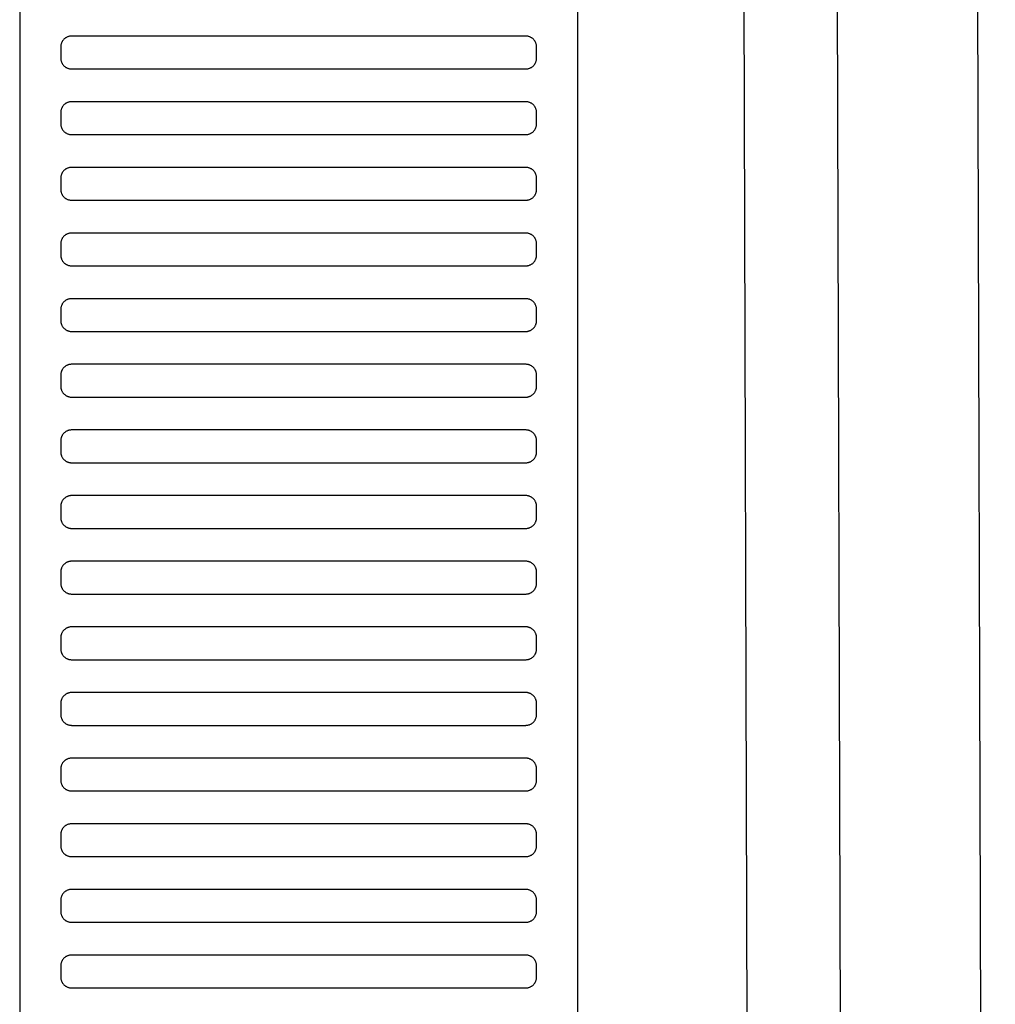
# Model space of a CAD drawing. Header units: millimetres. Extents: x -32221 to 212500, y 31663 to 93766.
# Tile 217 of 256: x 89972 to 90150, y 46374 to 46554. Entities that reach past the tile are written whole.
import ezdxf

# ---------------------------------------------------------------- set-up
doc = ezdxf.new("R2010")
doc.units = ezdxf.units.MM
doc.layers.add('Sciany', color=251, linetype='Continuous')
doc.layers.add('Wyposazenie', color=251, linetype='Continuous')

msp = doc.modelspace()

# ---------------------------------------------------------------- linework, layer by layer
at = {"layer": 'Sciany', "color": 251, "true_color": 0x636466}
for p, q in [((90100.766, 47884.543), (90107.889, 45387.049)), ((90117.761, 47884.553), (90124.94, 45383.214)), ((90143.718, 47841.033), (90150.497, 45383.294))]:
    msp.add_line(p, q, dxfattribs=at)
at = {"layer": 'Wyposazenie', "color": 251, "true_color": 0x636466}
for points in [[(90074.156, 45814.742), (90074.156, 47329.701), (89972.156, 47329.701), (89972.156, 45814.742)], [(90064.656, 46544.701), (90064.759, 46544.704), (90064.86, 46544.712), (90064.96, 46544.724), (90065.059, 46544.742), (90065.155, 46544.764), (90065.25, 46544.791), (90065.343, 46544.823), (90065.434, 46544.859), (90065.523, 46544.899), (90065.609, 46544.943), (90065.693, 46544.991), (90065.774, 46545.043), (90065.852, 46545.099), (90065.928, 46545.158), (90066, 46545.221), (90066.07, 46545.288), (90066.136, 46545.357), (90066.199, 46545.43), (90066.258, 46545.505), (90066.314, 46545.584), (90066.366, 46545.665), (90066.414, 46545.749), (90066.458, 46545.835), (90066.499, 46545.923), (90066.534, 46546.014), (90066.566, 46546.107), (90066.593, 46546.202), (90066.615, 46546.299), (90066.633, 46546.397), (90066.646, 46546.497), (90066.653, 46546.599), (90066.656, 46546.701), (90066.656, 46548.701), (90066.653, 46548.804), (90066.646, 46548.906), (90066.633, 46549.006), (90066.615, 46549.104), (90066.593, 46549.201), (90066.566, 46549.296), (90066.534, 46549.389), (90066.499, 46549.479), (90066.458, 46549.568), (90066.414, 46549.654), (90066.366, 46549.738), (90066.314, 46549.819), (90066.258, 46549.898), (90066.199, 46549.973), (90066.136, 46550.046), (90066.07, 46550.115), (90066, 46550.181), (90065.928, 46550.244), (90065.852, 46550.304), (90065.774, 46550.36), (90065.693, 46550.412), (90065.609, 46550.46), (90065.523, 46550.504), (90065.434, 46550.544), (90065.343, 46550.58), (90065.25, 46550.611), (90065.155, 46550.638), (90065.059, 46550.661), (90064.96, 46550.678), (90064.86, 46550.691), (90064.759, 46550.699), (90064.656, 46550.701), (89981.656, 46550.701), (89981.553, 46550.699), (89981.452, 46550.691), (89981.352, 46550.678), (89981.253, 46550.661), (89981.156, 46550.638), (89981.062, 46550.611), (89980.969, 46550.58), (89980.878, 46550.544), (89980.789, 46550.504), (89980.703, 46550.46), (89980.619, 46550.412), (89980.538, 46550.36), (89980.46, 46550.304), (89980.384, 46550.244), (89980.312, 46550.181), (89980.242, 46550.115), (89980.176, 46550.046), (89980.113, 46549.973), (89980.054, 46549.898), (89979.998, 46549.819), (89979.946, 46549.738), (89979.897, 46549.654), (89979.853, 46549.568), (89979.813, 46549.479), (89979.777, 46549.389), (89979.746, 46549.296), (89979.719, 46549.201), (89979.697, 46549.104), (89979.679, 46549.006), (89979.666, 46548.906), (89979.658, 46548.804), (89979.656, 46548.701), (89979.656, 46546.701), (89979.658, 46546.599), (89979.666, 46546.497), (89979.679, 46546.397), (89979.697, 46546.299), (89979.719, 46546.202), (89979.746, 46546.107), (89979.777, 46546.014), (89979.813, 46545.923), (89979.853, 46545.835), (89979.897, 46545.749), (89979.946, 46545.665), (89979.998, 46545.584), (89980.054, 46545.505), (89980.113, 46545.43), (89980.176, 46545.357), (89980.242, 46545.288), (89980.312, 46545.221), (89980.384, 46545.158), (89980.46, 46545.099), (89980.538, 46545.043), (89980.619, 46544.991), (89980.703, 46544.943), (89980.789, 46544.899), (89980.878, 46544.859), (89980.969, 46544.823), (89981.062, 46544.791), (89981.156, 46544.764), (89981.253, 46544.742), (89981.352, 46544.724), (89981.452, 46544.712), (89981.553, 46544.704), (89981.656, 46544.701)], [(90064.656, 46532.701), (90064.759, 46532.704), (90064.86, 46532.712), (90064.96, 46532.724), (90065.059, 46532.742), (90065.155, 46532.764), (90065.25, 46532.791), (90065.343, 46532.823), (90065.434, 46532.859), (90065.523, 46532.899), (90065.609, 46532.943), (90065.693, 46532.991), (90065.774, 46533.043), (90065.852, 46533.099), (90065.928, 46533.158), (90066, 46533.221), (90066.07, 46533.288), (90066.136, 46533.357), (90066.199, 46533.43), (90066.258, 46533.505), (90066.314, 46533.584), (90066.366, 46533.665), (90066.414, 46533.749), (90066.458, 46533.835), (90066.499, 46533.923), (90066.534, 46534.014), (90066.566, 46534.107), (90066.593, 46534.202), (90066.615, 46534.299), (90066.633, 46534.397), (90066.646, 46534.497), (90066.653, 46534.599), (90066.656, 46534.701), (90066.656, 46536.701), (90066.653, 46536.804), (90066.646, 46536.906), (90066.633, 46537.006), (90066.615, 46537.104), (90066.593, 46537.201), (90066.566, 46537.296), (90066.534, 46537.389), (90066.499, 46537.479), (90066.458, 46537.568), (90066.414, 46537.654), (90066.366, 46537.738), (90066.314, 46537.819), (90066.258, 46537.898), (90066.199, 46537.973), (90066.136, 46538.046), (90066.07, 46538.115), (90066, 46538.181), (90065.928, 46538.244), (90065.852, 46538.304), (90065.774, 46538.36), (90065.693, 46538.412), (90065.609, 46538.46), (90065.523, 46538.504), (90065.434, 46538.544), (90065.343, 46538.58), (90065.25, 46538.611), (90065.155, 46538.638), (90065.059, 46538.661), (90064.96, 46538.678), (90064.86, 46538.691), (90064.759, 46538.699), (90064.656, 46538.701), (89981.656, 46538.701), (89981.553, 46538.699), (89981.452, 46538.691), (89981.352, 46538.678), (89981.253, 46538.661), (89981.156, 46538.638), (89981.062, 46538.611), (89980.969, 46538.58), (89980.878, 46538.544), (89980.789, 46538.504), (89980.703, 46538.46), (89980.619, 46538.412), (89980.538, 46538.36), (89980.46, 46538.304), (89980.384, 46538.244), (89980.312, 46538.181), (89980.242, 46538.115), (89980.176, 46538.046), (89980.113, 46537.973), (89980.054, 46537.898), (89979.998, 46537.819), (89979.946, 46537.738), (89979.897, 46537.654), (89979.853, 46537.568), (89979.813, 46537.479), (89979.777, 46537.389), (89979.746, 46537.296), (89979.719, 46537.201), (89979.697, 46537.104), (89979.679, 46537.006), (89979.666, 46536.906), (89979.658, 46536.804), (89979.656, 46536.701), (89979.656, 46534.701), (89979.658, 46534.599), (89979.666, 46534.497), (89979.679, 46534.397), (89979.697, 46534.299), (89979.719, 46534.202), (89979.746, 46534.107), (89979.777, 46534.014), (89979.813, 46533.923), (89979.853, 46533.835), (89979.897, 46533.749), (89979.946, 46533.665), (89979.998, 46533.584), (89980.054, 46533.505), (89980.113, 46533.43), (89980.176, 46533.357), (89980.242, 46533.288), (89980.312, 46533.221), (89980.384, 46533.158), (89980.46, 46533.099), (89980.538, 46533.043), (89980.619, 46532.991), (89980.703, 46532.943), (89980.789, 46532.899), (89980.878, 46532.859), (89980.969, 46532.823), (89981.062, 46532.791), (89981.156, 46532.764), (89981.253, 46532.742), (89981.352, 46532.724), (89981.452, 46532.712), (89981.553, 46532.704), (89981.656, 46532.701)], [(90064.656, 46520.701), (90064.759, 46520.704), (90064.86, 46520.712), (90064.96, 46520.724), (90065.059, 46520.742), (90065.155, 46520.764), (90065.25, 46520.791), (90065.343, 46520.823), (90065.434, 46520.859), (90065.523, 46520.899), (90065.609, 46520.943), (90065.693, 46520.991), (90065.774, 46521.043), (90065.852, 46521.099), (90065.928, 46521.158), (90066, 46521.221), (90066.07, 46521.288), (90066.136, 46521.357), (90066.199, 46521.43), (90066.258, 46521.505), (90066.314, 46521.584), (90066.366, 46521.665), (90066.414, 46521.749), (90066.458, 46521.835), (90066.499, 46521.923), (90066.534, 46522.014), (90066.566, 46522.107), (90066.593, 46522.202), (90066.615, 46522.299), (90066.633, 46522.397), (90066.646, 46522.497), (90066.653, 46522.599), (90066.656, 46522.701), (90066.656, 46524.701), (90066.653, 46524.804), (90066.646, 46524.906), (90066.633, 46525.006), (90066.615, 46525.104), (90066.593, 46525.201), (90066.566, 46525.296), (90066.534, 46525.389), (90066.499, 46525.479), (90066.458, 46525.568), (90066.414, 46525.654), (90066.366, 46525.738), (90066.314, 46525.819), (90066.258, 46525.898), (90066.199, 46525.973), (90066.136, 46526.046), (90066.07, 46526.115), (90066, 46526.181), (90065.928, 46526.244), (90065.852, 46526.304), (90065.774, 46526.36), (90065.693, 46526.412), (90065.609, 46526.46), (90065.523, 46526.504), (90065.434, 46526.544), (90065.343, 46526.58), (90065.25, 46526.611), (90065.155, 46526.638), (90065.059, 46526.661), (90064.96, 46526.678), (90064.86, 46526.691), (90064.759, 46526.699), (90064.656, 46526.701), (89981.656, 46526.701), (89981.553, 46526.699), (89981.452, 46526.691), (89981.352, 46526.678), (89981.253, 46526.661), (89981.156, 46526.638), (89981.062, 46526.611), (89980.969, 46526.58), (89980.878, 46526.544), (89980.789, 46526.504), (89980.703, 46526.46), (89980.619, 46526.412), (89980.538, 46526.36), (89980.46, 46526.304), (89980.384, 46526.244), (89980.312, 46526.181), (89980.242, 46526.115), (89980.176, 46526.046), (89980.113, 46525.973), (89980.054, 46525.898), (89979.998, 46525.819), (89979.946, 46525.738), (89979.897, 46525.654), (89979.853, 46525.568), (89979.813, 46525.479), (89979.777, 46525.389), (89979.746, 46525.296), (89979.719, 46525.201), (89979.697, 46525.104), (89979.679, 46525.006), (89979.666, 46524.906), (89979.658, 46524.804), (89979.656, 46524.701), (89979.656, 46522.701), (89979.658, 46522.599), (89979.666, 46522.497), (89979.679, 46522.397), (89979.697, 46522.299), (89979.719, 46522.202), (89979.746, 46522.107), (89979.777, 46522.014), (89979.813, 46521.923), (89979.853, 46521.835), (89979.897, 46521.749), (89979.946, 46521.665), (89979.998, 46521.584), (89980.054, 46521.505), (89980.113, 46521.43), (89980.176, 46521.357), (89980.242, 46521.288), (89980.312, 46521.221), (89980.384, 46521.158), (89980.46, 46521.099), (89980.538, 46521.043), (89980.619, 46520.991), (89980.703, 46520.943), (89980.789, 46520.899), (89980.878, 46520.859), (89980.969, 46520.823), (89981.062, 46520.791), (89981.156, 46520.764), (89981.253, 46520.742), (89981.352, 46520.724), (89981.452, 46520.712), (89981.553, 46520.704), (89981.656, 46520.701)], [(90064.656, 46508.701), (90064.759, 46508.704), (90064.86, 46508.712), (90064.96, 46508.724), (90065.059, 46508.742), (90065.155, 46508.764), (90065.25, 46508.791), (90065.343, 46508.823), (90065.434, 46508.859), (90065.523, 46508.899), (90065.609, 46508.943), (90065.693, 46508.991), (90065.774, 46509.043), (90065.852, 46509.099), (90065.928, 46509.158), (90066, 46509.221), (90066.07, 46509.288), (90066.136, 46509.357), (90066.199, 46509.43), (90066.258, 46509.505), (90066.314, 46509.584), (90066.366, 46509.665), (90066.414, 46509.749), (90066.458, 46509.835), (90066.499, 46509.923), (90066.534, 46510.014), (90066.566, 46510.107), (90066.593, 46510.202), (90066.615, 46510.299), (90066.633, 46510.397), (90066.646, 46510.497), (90066.653, 46510.599), (90066.656, 46510.701), (90066.656, 46512.701), (90066.653, 46512.804), (90066.646, 46512.906), (90066.633, 46513.006), (90066.615, 46513.104), (90066.593, 46513.201), (90066.566, 46513.296), (90066.534, 46513.389), (90066.499, 46513.479), (90066.458, 46513.568), (90066.414, 46513.654), (90066.366, 46513.738), (90066.314, 46513.819), (90066.258, 46513.898), (90066.199, 46513.973), (90066.136, 46514.046), (90066.07, 46514.115), (90066, 46514.181), (90065.928, 46514.244), (90065.852, 46514.304), (90065.774, 46514.36), (90065.693, 46514.412), (90065.609, 46514.46), (90065.523, 46514.504), (90065.434, 46514.544), (90065.343, 46514.58), (90065.25, 46514.611), (90065.155, 46514.638), (90065.059, 46514.661), (90064.96, 46514.678), (90064.86, 46514.691), (90064.759, 46514.699), (90064.656, 46514.701), (89981.656, 46514.701), (89981.553, 46514.699), (89981.452, 46514.691), (89981.352, 46514.678), (89981.253, 46514.661), (89981.156, 46514.638), (89981.062, 46514.611), (89980.969, 46514.58), (89980.878, 46514.544), (89980.789, 46514.504), (89980.703, 46514.46), (89980.619, 46514.412), (89980.538, 46514.36), (89980.46, 46514.304), (89980.384, 46514.244), (89980.312, 46514.181), (89980.242, 46514.115), (89980.176, 46514.046), (89980.113, 46513.973), (89980.054, 46513.898), (89979.998, 46513.819), (89979.946, 46513.738), (89979.897, 46513.654), (89979.853, 46513.568), (89979.813, 46513.479), (89979.777, 46513.389), (89979.746, 46513.296), (89979.719, 46513.201), (89979.697, 46513.104), (89979.679, 46513.006), (89979.666, 46512.906), (89979.658, 46512.804), (89979.656, 46512.701), (89979.656, 46510.701), (89979.658, 46510.599), (89979.666, 46510.497), (89979.679, 46510.397), (89979.697, 46510.299), (89979.719, 46510.202), (89979.746, 46510.107), (89979.777, 46510.014), (89979.813, 46509.923), (89979.853, 46509.835), (89979.897, 46509.749), (89979.946, 46509.665), (89979.998, 46509.584), (89980.054, 46509.505), (89980.113, 46509.43), (89980.176, 46509.357), (89980.242, 46509.288), (89980.312, 46509.221), (89980.384, 46509.158), (89980.46, 46509.099), (89980.538, 46509.043), (89980.619, 46508.991), (89980.703, 46508.943), (89980.789, 46508.899), (89980.878, 46508.859), (89980.969, 46508.823), (89981.062, 46508.791), (89981.156, 46508.764), (89981.253, 46508.742), (89981.352, 46508.724), (89981.452, 46508.712), (89981.553, 46508.704), (89981.656, 46508.701)], [(90064.656, 46496.701), (90064.759, 46496.704), (90064.86, 46496.712), (90064.96, 46496.724), (90065.059, 46496.742), (90065.155, 46496.764), (90065.25, 46496.791), (90065.343, 46496.823), (90065.434, 46496.859), (90065.523, 46496.899), (90065.609, 46496.943), (90065.693, 46496.991), (90065.774, 46497.043), (90065.852, 46497.099), (90065.928, 46497.158), (90066, 46497.221), (90066.07, 46497.288), (90066.136, 46497.357), (90066.199, 46497.43), (90066.258, 46497.505), (90066.314, 46497.584), (90066.366, 46497.665), (90066.414, 46497.749), (90066.458, 46497.835), (90066.499, 46497.923), (90066.534, 46498.014), (90066.566, 46498.107), (90066.593, 46498.202), (90066.615, 46498.299), (90066.633, 46498.397), (90066.646, 46498.497), (90066.653, 46498.599), (90066.656, 46498.701), (90066.656, 46500.701), (90066.653, 46500.804), (90066.646, 46500.906), (90066.633, 46501.006), (90066.615, 46501.104), (90066.593, 46501.201), (90066.566, 46501.296), (90066.534, 46501.389), (90066.499, 46501.479), (90066.458, 46501.568), (90066.414, 46501.654), (90066.366, 46501.738), (90066.314, 46501.819), (90066.258, 46501.898), (90066.199, 46501.973), (90066.136, 46502.046), (90066.07, 46502.115), (90066, 46502.181), (90065.928, 46502.244), (90065.852, 46502.304), (90065.774, 46502.36), (90065.693, 46502.412), (90065.609, 46502.46), (90065.523, 46502.504), (90065.434, 46502.544), (90065.343, 46502.58), (90065.25, 46502.611), (90065.155, 46502.638), (90065.059, 46502.661), (90064.96, 46502.678), (90064.86, 46502.691), (90064.759, 46502.699), (90064.656, 46502.701), (89981.656, 46502.701), (89981.553, 46502.699), (89981.452, 46502.691), (89981.352, 46502.678), (89981.253, 46502.661), (89981.156, 46502.638), (89981.062, 46502.611), (89980.969, 46502.58), (89980.878, 46502.544), (89980.789, 46502.504), (89980.703, 46502.46), (89980.619, 46502.412), (89980.538, 46502.36), (89980.46, 46502.304), (89980.384, 46502.244), (89980.312, 46502.181), (89980.242, 46502.115), (89980.176, 46502.046), (89980.113, 46501.973), (89980.054, 46501.898), (89979.998, 46501.819), (89979.946, 46501.738), (89979.897, 46501.654), (89979.853, 46501.568), (89979.813, 46501.479), (89979.777, 46501.389), (89979.746, 46501.296), (89979.719, 46501.201), (89979.697, 46501.104), (89979.679, 46501.006), (89979.666, 46500.906), (89979.658, 46500.804), (89979.656, 46500.701), (89979.656, 46498.701), (89979.658, 46498.599), (89979.666, 46498.497), (89979.679, 46498.397), (89979.697, 46498.299), (89979.719, 46498.202), (89979.746, 46498.107), (89979.777, 46498.014), (89979.813, 46497.923), (89979.853, 46497.835), (89979.897, 46497.749), (89979.946, 46497.665), (89979.998, 46497.584), (89980.054, 46497.505), (89980.113, 46497.43), (89980.176, 46497.357), (89980.242, 46497.288), (89980.312, 46497.221), (89980.384, 46497.158), (89980.46, 46497.099), (89980.538, 46497.043), (89980.619, 46496.991), (89980.703, 46496.943), (89980.789, 46496.899), (89980.878, 46496.859), (89980.969, 46496.823), (89981.062, 46496.791), (89981.156, 46496.764), (89981.253, 46496.742), (89981.352, 46496.724), (89981.452, 46496.712), (89981.553, 46496.704), (89981.656, 46496.701)], [(90064.656, 46484.701), (90064.759, 46484.704), (90064.86, 46484.712), (90064.96, 46484.724), (90065.059, 46484.742), (90065.155, 46484.764), (90065.25, 46484.791), (90065.343, 46484.823), (90065.434, 46484.859), (90065.523, 46484.899), (90065.609, 46484.943), (90065.693, 46484.991), (90065.774, 46485.043), (90065.852, 46485.099), (90065.928, 46485.158), (90066, 46485.221), (90066.07, 46485.288), (90066.136, 46485.357), (90066.199, 46485.43), (90066.258, 46485.505), (90066.314, 46485.584), (90066.366, 46485.665), (90066.414, 46485.749), (90066.458, 46485.835), (90066.499, 46485.923), (90066.534, 46486.014), (90066.566, 46486.107), (90066.593, 46486.202), (90066.615, 46486.299), (90066.633, 46486.397), (90066.646, 46486.497), (90066.653, 46486.599), (90066.656, 46486.701), (90066.656, 46488.701), (90066.653, 46488.804), (90066.646, 46488.906), (90066.633, 46489.006), (90066.615, 46489.104), (90066.593, 46489.201), (90066.566, 46489.296), (90066.534, 46489.389), (90066.499, 46489.479), (90066.458, 46489.568), (90066.414, 46489.654), (90066.366, 46489.738), (90066.314, 46489.819), (90066.258, 46489.898), (90066.199, 46489.973), (90066.136, 46490.046), (90066.07, 46490.115), (90066, 46490.181), (90065.928, 46490.244), (90065.852, 46490.304), (90065.774, 46490.36), (90065.693, 46490.412), (90065.609, 46490.46), (90065.523, 46490.504), (90065.434, 46490.544), (90065.343, 46490.58), (90065.25, 46490.611), (90065.155, 46490.638), (90065.059, 46490.661), (90064.96, 46490.678), (90064.86, 46490.691), (90064.759, 46490.699), (90064.656, 46490.701), (89981.656, 46490.701), (89981.553, 46490.699), (89981.452, 46490.691), (89981.352, 46490.678), (89981.253, 46490.661), (89981.156, 46490.638), (89981.062, 46490.611), (89980.969, 46490.58), (89980.878, 46490.544), (89980.789, 46490.504), (89980.703, 46490.46), (89980.619, 46490.412), (89980.538, 46490.36), (89980.46, 46490.304), (89980.384, 46490.244), (89980.312, 46490.181), (89980.242, 46490.115), (89980.176, 46490.046), (89980.113, 46489.973), (89980.054, 46489.898), (89979.998, 46489.819), (89979.946, 46489.738), (89979.897, 46489.654), (89979.853, 46489.568), (89979.813, 46489.479), (89979.777, 46489.389), (89979.746, 46489.296), (89979.719, 46489.201), (89979.697, 46489.104), (89979.679, 46489.006), (89979.666, 46488.906), (89979.658, 46488.804), (89979.656, 46488.701), (89979.656, 46486.701), (89979.658, 46486.599), (89979.666, 46486.497), (89979.679, 46486.397), (89979.697, 46486.299), (89979.719, 46486.202), (89979.746, 46486.107), (89979.777, 46486.014), (89979.813, 46485.923), (89979.853, 46485.835), (89979.897, 46485.749), (89979.946, 46485.665), (89979.998, 46485.584), (89980.054, 46485.505), (89980.113, 46485.43), (89980.176, 46485.357), (89980.242, 46485.288), (89980.312, 46485.221), (89980.384, 46485.158), (89980.46, 46485.099), (89980.538, 46485.043), (89980.619, 46484.991), (89980.703, 46484.943), (89980.789, 46484.899), (89980.878, 46484.859), (89980.969, 46484.823), (89981.062, 46484.791), (89981.156, 46484.764), (89981.253, 46484.742), (89981.352, 46484.724), (89981.452, 46484.712), (89981.553, 46484.704), (89981.656, 46484.701)], [(90064.656, 46472.701), (90064.759, 46472.704), (90064.86, 46472.712), (90064.96, 46472.724), (90065.059, 46472.742), (90065.155, 46472.764), (90065.25, 46472.791), (90065.343, 46472.823), (90065.434, 46472.859), (90065.523, 46472.899), (90065.609, 46472.943), (90065.693, 46472.991), (90065.774, 46473.043), (90065.852, 46473.099), (90065.928, 46473.158), (90066, 46473.221), (90066.07, 46473.288), (90066.136, 46473.357), (90066.199, 46473.43), (90066.258, 46473.505), (90066.314, 46473.584), (90066.366, 46473.665), (90066.414, 46473.749), (90066.458, 46473.835), (90066.499, 46473.923), (90066.534, 46474.014), (90066.566, 46474.107), (90066.593, 46474.202), (90066.615, 46474.299), (90066.633, 46474.397), (90066.646, 46474.497), (90066.653, 46474.599), (90066.656, 46474.701), (90066.656, 46476.701), (90066.653, 46476.804), (90066.646, 46476.906), (90066.633, 46477.006), (90066.615, 46477.104), (90066.593, 46477.201), (90066.566, 46477.296), (90066.534, 46477.389), (90066.499, 46477.479), (90066.458, 46477.568), (90066.414, 46477.654), (90066.366, 46477.738), (90066.314, 46477.819), (90066.258, 46477.898), (90066.199, 46477.973), (90066.136, 46478.046), (90066.07, 46478.115), (90066, 46478.181), (90065.928, 46478.244), (90065.852, 46478.304), (90065.774, 46478.36), (90065.693, 46478.412), (90065.609, 46478.46), (90065.523, 46478.504), (90065.434, 46478.544), (90065.343, 46478.58), (90065.25, 46478.611), (90065.155, 46478.638), (90065.059, 46478.661), (90064.96, 46478.678), (90064.86, 46478.691), (90064.759, 46478.699), (90064.656, 46478.701), (89981.656, 46478.701), (89981.553, 46478.699), (89981.452, 46478.691), (89981.352, 46478.678), (89981.253, 46478.661), (89981.156, 46478.638), (89981.062, 46478.611), (89980.969, 46478.58), (89980.878, 46478.544), (89980.789, 46478.504), (89980.703, 46478.46), (89980.619, 46478.412), (89980.538, 46478.36), (89980.46, 46478.304), (89980.384, 46478.244), (89980.312, 46478.181), (89980.242, 46478.115), (89980.176, 46478.046), (89980.113, 46477.973), (89980.054, 46477.898), (89979.998, 46477.819), (89979.946, 46477.738), (89979.897, 46477.654), (89979.853, 46477.568), (89979.813, 46477.479), (89979.777, 46477.389), (89979.746, 46477.296), (89979.719, 46477.201), (89979.697, 46477.104), (89979.679, 46477.006), (89979.666, 46476.906), (89979.658, 46476.804), (89979.656, 46476.701), (89979.656, 46474.701), (89979.658, 46474.599), (89979.666, 46474.497), (89979.679, 46474.397), (89979.697, 46474.299), (89979.719, 46474.202), (89979.746, 46474.107), (89979.777, 46474.014), (89979.813, 46473.923), (89979.853, 46473.835), (89979.897, 46473.749), (89979.946, 46473.665), (89979.998, 46473.584), (89980.054, 46473.505), (89980.113, 46473.43), (89980.176, 46473.357), (89980.242, 46473.288), (89980.312, 46473.221), (89980.384, 46473.158), (89980.46, 46473.099), (89980.538, 46473.043), (89980.619, 46472.991), (89980.703, 46472.943), (89980.789, 46472.899), (89980.878, 46472.859), (89980.969, 46472.823), (89981.062, 46472.791), (89981.156, 46472.764), (89981.253, 46472.742), (89981.352, 46472.724), (89981.452, 46472.712), (89981.553, 46472.704), (89981.656, 46472.701)], [(90064.656, 46460.701), (90064.759, 46460.704), (90064.86, 46460.712), (90064.96, 46460.724), (90065.059, 46460.742), (90065.155, 46460.764), (90065.25, 46460.791), (90065.343, 46460.823), (90065.434, 46460.859), (90065.523, 46460.899), (90065.609, 46460.943), (90065.693, 46460.991), (90065.774, 46461.043), (90065.852, 46461.099), (90065.928, 46461.158), (90066, 46461.221), (90066.07, 46461.288), (90066.136, 46461.357), (90066.199, 46461.43), (90066.258, 46461.505), (90066.314, 46461.584), (90066.366, 46461.665), (90066.414, 46461.749), (90066.458, 46461.835), (90066.499, 46461.923), (90066.534, 46462.014), (90066.566, 46462.107), (90066.593, 46462.202), (90066.615, 46462.299), (90066.633, 46462.397), (90066.646, 46462.497), (90066.653, 46462.599), (90066.656, 46462.701), (90066.656, 46464.701), (90066.653, 46464.804), (90066.646, 46464.906), (90066.633, 46465.006), (90066.615, 46465.104), (90066.593, 46465.201), (90066.566, 46465.296), (90066.534, 46465.389), (90066.499, 46465.479), (90066.458, 46465.568), (90066.414, 46465.654), (90066.366, 46465.738), (90066.314, 46465.819), (90066.258, 46465.898), (90066.199, 46465.973), (90066.136, 46466.046), (90066.07, 46466.115), (90066, 46466.181), (90065.928, 46466.244), (90065.852, 46466.304), (90065.774, 46466.36), (90065.693, 46466.412), (90065.609, 46466.46), (90065.523, 46466.504), (90065.434, 46466.544), (90065.343, 46466.58), (90065.25, 46466.611), (90065.155, 46466.638), (90065.059, 46466.661), (90064.96, 46466.678), (90064.86, 46466.691), (90064.759, 46466.699), (90064.656, 46466.701), (89981.656, 46466.701), (89981.553, 46466.699), (89981.452, 46466.691), (89981.352, 46466.678), (89981.253, 46466.661), (89981.156, 46466.638), (89981.062, 46466.611), (89980.969, 46466.58), (89980.878, 46466.544), (89980.789, 46466.504), (89980.703, 46466.46), (89980.619, 46466.412), (89980.538, 46466.36), (89980.46, 46466.304), (89980.384, 46466.244), (89980.312, 46466.181), (89980.242, 46466.115), (89980.176, 46466.046), (89980.113, 46465.973), (89980.054, 46465.898), (89979.998, 46465.819), (89979.946, 46465.738), (89979.897, 46465.654), (89979.853, 46465.568), (89979.813, 46465.479), (89979.777, 46465.389), (89979.746, 46465.296), (89979.719, 46465.201), (89979.697, 46465.104), (89979.679, 46465.006), (89979.666, 46464.906), (89979.658, 46464.804), (89979.656, 46464.701), (89979.656, 46462.701), (89979.658, 46462.599), (89979.666, 46462.497), (89979.679, 46462.397), (89979.697, 46462.299), (89979.719, 46462.202), (89979.746, 46462.107), (89979.777, 46462.014), (89979.813, 46461.923), (89979.853, 46461.835), (89979.897, 46461.749), (89979.946, 46461.665), (89979.998, 46461.584), (89980.054, 46461.505), (89980.113, 46461.43), (89980.176, 46461.357), (89980.242, 46461.288), (89980.312, 46461.221), (89980.384, 46461.158), (89980.46, 46461.099), (89980.538, 46461.043), (89980.619, 46460.991), (89980.703, 46460.943), (89980.789, 46460.899), (89980.878, 46460.859), (89980.969, 46460.823), (89981.062, 46460.791), (89981.156, 46460.764), (89981.253, 46460.742), (89981.352, 46460.724), (89981.452, 46460.712), (89981.553, 46460.704), (89981.656, 46460.701)], [(90064.656, 46448.701), (90064.759, 46448.704), (90064.86, 46448.712), (90064.96, 46448.724), (90065.059, 46448.742), (90065.155, 46448.764), (90065.25, 46448.791), (90065.343, 46448.823), (90065.434, 46448.859), (90065.523, 46448.899), (90065.609, 46448.943), (90065.693, 46448.991), (90065.774, 46449.043), (90065.852, 46449.099), (90065.928, 46449.158), (90066, 46449.221), (90066.07, 46449.288), (90066.136, 46449.357), (90066.199, 46449.43), (90066.258, 46449.505), (90066.314, 46449.584), (90066.366, 46449.665), (90066.414, 46449.749), (90066.458, 46449.835), (90066.499, 46449.923), (90066.534, 46450.014), (90066.566, 46450.107), (90066.593, 46450.202), (90066.615, 46450.299), (90066.633, 46450.397), (90066.646, 46450.497), (90066.653, 46450.599), (90066.656, 46450.701), (90066.656, 46452.701), (90066.653, 46452.804), (90066.646, 46452.906), (90066.633, 46453.006), (90066.615, 46453.104), (90066.593, 46453.201), (90066.566, 46453.296), (90066.534, 46453.389), (90066.499, 46453.479), (90066.458, 46453.568), (90066.414, 46453.654), (90066.366, 46453.738), (90066.314, 46453.819), (90066.258, 46453.898), (90066.199, 46453.973), (90066.136, 46454.046), (90066.07, 46454.115), (90066, 46454.181), (90065.928, 46454.244), (90065.852, 46454.304), (90065.774, 46454.36), (90065.693, 46454.412), (90065.609, 46454.46), (90065.523, 46454.504), (90065.434, 46454.544), (90065.343, 46454.58), (90065.25, 46454.611), (90065.155, 46454.638), (90065.059, 46454.661), (90064.96, 46454.678), (90064.86, 46454.691), (90064.759, 46454.699), (90064.656, 46454.701), (89981.656, 46454.701), (89981.553, 46454.699), (89981.452, 46454.691), (89981.352, 46454.678), (89981.253, 46454.661), (89981.156, 46454.638), (89981.062, 46454.611), (89980.969, 46454.58), (89980.878, 46454.544), (89980.789, 46454.504), (89980.703, 46454.46), (89980.619, 46454.412), (89980.538, 46454.36), (89980.46, 46454.304), (89980.384, 46454.244), (89980.312, 46454.181), (89980.242, 46454.115), (89980.176, 46454.046), (89980.113, 46453.973), (89980.054, 46453.898), (89979.998, 46453.819), (89979.946, 46453.738), (89979.897, 46453.654), (89979.853, 46453.568), (89979.813, 46453.479), (89979.777, 46453.389), (89979.746, 46453.296), (89979.719, 46453.201), (89979.697, 46453.104), (89979.679, 46453.006), (89979.666, 46452.906), (89979.658, 46452.804), (89979.656, 46452.701), (89979.656, 46450.701), (89979.658, 46450.599), (89979.666, 46450.497), (89979.679, 46450.397), (89979.697, 46450.299), (89979.719, 46450.202), (89979.746, 46450.107), (89979.777, 46450.014), (89979.813, 46449.923), (89979.853, 46449.835), (89979.897, 46449.749), (89979.946, 46449.665), (89979.998, 46449.584), (89980.054, 46449.505), (89980.113, 46449.43), (89980.176, 46449.357), (89980.242, 46449.288), (89980.312, 46449.221), (89980.384, 46449.158), (89980.46, 46449.099), (89980.538, 46449.043), (89980.619, 46448.991), (89980.703, 46448.943), (89980.789, 46448.899), (89980.878, 46448.859), (89980.969, 46448.823), (89981.062, 46448.791), (89981.156, 46448.764), (89981.253, 46448.742), (89981.352, 46448.724), (89981.452, 46448.712), (89981.553, 46448.704), (89981.656, 46448.701)], [(90064.656, 46436.701), (90064.759, 46436.704), (90064.86, 46436.712), (90064.96, 46436.724), (90065.059, 46436.742), (90065.155, 46436.764), (90065.25, 46436.791), (90065.343, 46436.823), (90065.434, 46436.859), (90065.523, 46436.899), (90065.609, 46436.943), (90065.693, 46436.991), (90065.774, 46437.043), (90065.852, 46437.099), (90065.928, 46437.158), (90066, 46437.221), (90066.07, 46437.288), (90066.136, 46437.357), (90066.199, 46437.43), (90066.258, 46437.505), (90066.314, 46437.584), (90066.366, 46437.665), (90066.414, 46437.749), (90066.458, 46437.835), (90066.499, 46437.923), (90066.534, 46438.014), (90066.566, 46438.107), (90066.593, 46438.202), (90066.615, 46438.299), (90066.633, 46438.397), (90066.646, 46438.497), (90066.653, 46438.599), (90066.656, 46438.701), (90066.656, 46440.701), (90066.653, 46440.804), (90066.646, 46440.906), (90066.633, 46441.006), (90066.615, 46441.104), (90066.593, 46441.201), (90066.566, 46441.296), (90066.534, 46441.389), (90066.499, 46441.479), (90066.458, 46441.568), (90066.414, 46441.654), (90066.366, 46441.738), (90066.314, 46441.819), (90066.258, 46441.898), (90066.199, 46441.973), (90066.136, 46442.046), (90066.07, 46442.115), (90066, 46442.181), (90065.928, 46442.244), (90065.852, 46442.304), (90065.774, 46442.36), (90065.693, 46442.412), (90065.609, 46442.46), (90065.523, 46442.504), (90065.434, 46442.544), (90065.343, 46442.58), (90065.25, 46442.611), (90065.155, 46442.638), (90065.059, 46442.661), (90064.96, 46442.678), (90064.86, 46442.691), (90064.759, 46442.699), (90064.656, 46442.701), (89981.656, 46442.701), (89981.553, 46442.699), (89981.452, 46442.691), (89981.352, 46442.678), (89981.253, 46442.661), (89981.156, 46442.638), (89981.062, 46442.611), (89980.969, 46442.58), (89980.878, 46442.544), (89980.789, 46442.504), (89980.703, 46442.46), (89980.619, 46442.412), (89980.538, 46442.36), (89980.46, 46442.304), (89980.384, 46442.244), (89980.312, 46442.181), (89980.242, 46442.115), (89980.176, 46442.046), (89980.113, 46441.973), (89980.054, 46441.898), (89979.998, 46441.819), (89979.946, 46441.738), (89979.897, 46441.654), (89979.853, 46441.568), (89979.813, 46441.479), (89979.777, 46441.389), (89979.746, 46441.296), (89979.719, 46441.201), (89979.697, 46441.104), (89979.679, 46441.006), (89979.666, 46440.906), (89979.658, 46440.804), (89979.656, 46440.701), (89979.656, 46438.701), (89979.658, 46438.599), (89979.666, 46438.497), (89979.679, 46438.397), (89979.697, 46438.299), (89979.719, 46438.202), (89979.746, 46438.107), (89979.777, 46438.014), (89979.813, 46437.923), (89979.853, 46437.835), (89979.897, 46437.749), (89979.946, 46437.665), (89979.998, 46437.584), (89980.054, 46437.505), (89980.113, 46437.43), (89980.176, 46437.357), (89980.242, 46437.288), (89980.312, 46437.221), (89980.384, 46437.158), (89980.46, 46437.099), (89980.538, 46437.043), (89980.619, 46436.991), (89980.703, 46436.943), (89980.789, 46436.899), (89980.878, 46436.859), (89980.969, 46436.823), (89981.062, 46436.791), (89981.156, 46436.764), (89981.253, 46436.742), (89981.352, 46436.724), (89981.452, 46436.712), (89981.553, 46436.704), (89981.656, 46436.701)], [(90064.656, 46424.701), (90064.759, 46424.704), (90064.86, 46424.712), (90064.96, 46424.724), (90065.059, 46424.742), (90065.155, 46424.764), (90065.25, 46424.791), (90065.343, 46424.823), (90065.434, 46424.859), (90065.523, 46424.899), (90065.609, 46424.943), (90065.693, 46424.991), (90065.774, 46425.043), (90065.852, 46425.099), (90065.928, 46425.158), (90066, 46425.221), (90066.07, 46425.288), (90066.136, 46425.357), (90066.199, 46425.43), (90066.258, 46425.505), (90066.314, 46425.584), (90066.366, 46425.665), (90066.414, 46425.749), (90066.458, 46425.835), (90066.499, 46425.923), (90066.534, 46426.014), (90066.566, 46426.107), (90066.593, 46426.202), (90066.615, 46426.299), (90066.633, 46426.397), (90066.646, 46426.497), (90066.653, 46426.599), (90066.656, 46426.701), (90066.656, 46428.701), (90066.653, 46428.804), (90066.646, 46428.906), (90066.633, 46429.006), (90066.615, 46429.104), (90066.593, 46429.201), (90066.566, 46429.296), (90066.534, 46429.389), (90066.499, 46429.479), (90066.458, 46429.568), (90066.414, 46429.654), (90066.366, 46429.738), (90066.314, 46429.819), (90066.258, 46429.898), (90066.199, 46429.973), (90066.136, 46430.046), (90066.07, 46430.115), (90066, 46430.181), (90065.928, 46430.244), (90065.852, 46430.304), (90065.774, 46430.36), (90065.693, 46430.412), (90065.609, 46430.46), (90065.523, 46430.504), (90065.434, 46430.544), (90065.343, 46430.58), (90065.25, 46430.611), (90065.155, 46430.638), (90065.059, 46430.661), (90064.96, 46430.678), (90064.86, 46430.691), (90064.759, 46430.699), (90064.656, 46430.701), (89981.656, 46430.701), (89981.553, 46430.699), (89981.452, 46430.691), (89981.352, 46430.678), (89981.253, 46430.661), (89981.156, 46430.638), (89981.062, 46430.611), (89980.969, 46430.58), (89980.878, 46430.544), (89980.789, 46430.504), (89980.703, 46430.46), (89980.619, 46430.412), (89980.538, 46430.36), (89980.46, 46430.304), (89980.384, 46430.244), (89980.312, 46430.181), (89980.242, 46430.115), (89980.176, 46430.046), (89980.113, 46429.973), (89980.054, 46429.898), (89979.998, 46429.819), (89979.946, 46429.738), (89979.897, 46429.654), (89979.853, 46429.568), (89979.813, 46429.479), (89979.777, 46429.389), (89979.746, 46429.296), (89979.719, 46429.201), (89979.697, 46429.104), (89979.679, 46429.006), (89979.666, 46428.906), (89979.658, 46428.804), (89979.656, 46428.701), (89979.656, 46426.701), (89979.658, 46426.599), (89979.666, 46426.497), (89979.679, 46426.397), (89979.697, 46426.299), (89979.719, 46426.202), (89979.746, 46426.107), (89979.777, 46426.014), (89979.813, 46425.923), (89979.853, 46425.835), (89979.897, 46425.749), (89979.946, 46425.665), (89979.998, 46425.584), (89980.054, 46425.505), (89980.113, 46425.43), (89980.176, 46425.357), (89980.242, 46425.288), (89980.312, 46425.221), (89980.384, 46425.158), (89980.46, 46425.099), (89980.538, 46425.043), (89980.619, 46424.991), (89980.703, 46424.943), (89980.789, 46424.899), (89980.878, 46424.859), (89980.969, 46424.823), (89981.062, 46424.791), (89981.156, 46424.764), (89981.253, 46424.742), (89981.352, 46424.724), (89981.452, 46424.712), (89981.553, 46424.704), (89981.656, 46424.701)], [(90064.656, 46412.701), (90064.759, 46412.704), (90064.86, 46412.712), (90064.96, 46412.724), (90065.059, 46412.742), (90065.155, 46412.764), (90065.25, 46412.791), (90065.343, 46412.823), (90065.434, 46412.859), (90065.523, 46412.899), (90065.609, 46412.943), (90065.693, 46412.991), (90065.774, 46413.043), (90065.852, 46413.099), (90065.928, 46413.158), (90066, 46413.221), (90066.07, 46413.288), (90066.136, 46413.357), (90066.199, 46413.43), (90066.258, 46413.505), (90066.314, 46413.584), (90066.366, 46413.665), (90066.414, 46413.749), (90066.458, 46413.835), (90066.499, 46413.923), (90066.534, 46414.014), (90066.566, 46414.107), (90066.593, 46414.202), (90066.615, 46414.299), (90066.633, 46414.397), (90066.646, 46414.497), (90066.653, 46414.599), (90066.656, 46414.701), (90066.656, 46416.701), (90066.653, 46416.804), (90066.646, 46416.906), (90066.633, 46417.006), (90066.615, 46417.104), (90066.593, 46417.201), (90066.566, 46417.296), (90066.534, 46417.389), (90066.499, 46417.479), (90066.458, 46417.568), (90066.414, 46417.654), (90066.366, 46417.738), (90066.314, 46417.819), (90066.258, 46417.898), (90066.199, 46417.973), (90066.136, 46418.046), (90066.07, 46418.115), (90066, 46418.181), (90065.928, 46418.244), (90065.852, 46418.304), (90065.774, 46418.36), (90065.693, 46418.412), (90065.609, 46418.46), (90065.523, 46418.504), (90065.434, 46418.544), (90065.343, 46418.58), (90065.25, 46418.611), (90065.155, 46418.638), (90065.059, 46418.661), (90064.96, 46418.678), (90064.86, 46418.691), (90064.759, 46418.699), (90064.656, 46418.701), (89981.656, 46418.701), (89981.553, 46418.699), (89981.452, 46418.691), (89981.352, 46418.678), (89981.253, 46418.661), (89981.156, 46418.638), (89981.062, 46418.611), (89980.969, 46418.58), (89980.878, 46418.544), (89980.789, 46418.504), (89980.703, 46418.46), (89980.619, 46418.412), (89980.538, 46418.36), (89980.46, 46418.304), (89980.384, 46418.244), (89980.312, 46418.181), (89980.242, 46418.115), (89980.176, 46418.046), (89980.113, 46417.973), (89980.054, 46417.898), (89979.998, 46417.819), (89979.946, 46417.738), (89979.897, 46417.654), (89979.853, 46417.568), (89979.813, 46417.479), (89979.777, 46417.389), (89979.746, 46417.296), (89979.719, 46417.201), (89979.697, 46417.104), (89979.679, 46417.006), (89979.666, 46416.906), (89979.658, 46416.804), (89979.656, 46416.701), (89979.656, 46414.701), (89979.658, 46414.599), (89979.666, 46414.497), (89979.679, 46414.397), (89979.697, 46414.299), (89979.719, 46414.202), (89979.746, 46414.107), (89979.777, 46414.014), (89979.813, 46413.923), (89979.853, 46413.835), (89979.897, 46413.749), (89979.946, 46413.665), (89979.998, 46413.584), (89980.054, 46413.505), (89980.113, 46413.43), (89980.176, 46413.357), (89980.242, 46413.288), (89980.312, 46413.221), (89980.384, 46413.158), (89980.46, 46413.099), (89980.538, 46413.043), (89980.619, 46412.991), (89980.703, 46412.943), (89980.789, 46412.899), (89980.878, 46412.859), (89980.969, 46412.823), (89981.062, 46412.791), (89981.156, 46412.764), (89981.253, 46412.742), (89981.352, 46412.724), (89981.452, 46412.712), (89981.553, 46412.704), (89981.656, 46412.701)], [(90064.656, 46400.701), (90064.759, 46400.704), (90064.86, 46400.712), (90064.96, 46400.724), (90065.059, 46400.742), (90065.155, 46400.764), (90065.25, 46400.791), (90065.343, 46400.823), (90065.434, 46400.859), (90065.523, 46400.899), (90065.609, 46400.943), (90065.693, 46400.991), (90065.774, 46401.043), (90065.852, 46401.099), (90065.928, 46401.158), (90066, 46401.221), (90066.07, 46401.288), (90066.136, 46401.357), (90066.199, 46401.43), (90066.258, 46401.505), (90066.314, 46401.584), (90066.366, 46401.665), (90066.414, 46401.749), (90066.458, 46401.835), (90066.499, 46401.923), (90066.534, 46402.014), (90066.566, 46402.107), (90066.593, 46402.202), (90066.615, 46402.299), (90066.633, 46402.397), (90066.646, 46402.497), (90066.653, 46402.599), (90066.656, 46402.701), (90066.656, 46404.701), (90066.653, 46404.804), (90066.646, 46404.906), (90066.633, 46405.006), (90066.615, 46405.104), (90066.593, 46405.201), (90066.566, 46405.296), (90066.534, 46405.389), (90066.499, 46405.479), (90066.458, 46405.568), (90066.414, 46405.654), (90066.366, 46405.738), (90066.314, 46405.819), (90066.258, 46405.898), (90066.199, 46405.973), (90066.136, 46406.046), (90066.07, 46406.115), (90066, 46406.181), (90065.928, 46406.244), (90065.852, 46406.304), (90065.774, 46406.36), (90065.693, 46406.412), (90065.609, 46406.46), (90065.523, 46406.504), (90065.434, 46406.544), (90065.343, 46406.58), (90065.25, 46406.611), (90065.155, 46406.638), (90065.059, 46406.661), (90064.96, 46406.678), (90064.86, 46406.691), (90064.759, 46406.699), (90064.656, 46406.701), (89981.656, 46406.701), (89981.553, 46406.699), (89981.452, 46406.691), (89981.352, 46406.678), (89981.253, 46406.661), (89981.156, 46406.638), (89981.062, 46406.611), (89980.969, 46406.58), (89980.878, 46406.544), (89980.789, 46406.504), (89980.703, 46406.46), (89980.619, 46406.412), (89980.538, 46406.36), (89980.46, 46406.304), (89980.384, 46406.244), (89980.312, 46406.181), (89980.242, 46406.115), (89980.176, 46406.046), (89980.113, 46405.973), (89980.054, 46405.898), (89979.998, 46405.819), (89979.946, 46405.738), (89979.897, 46405.654), (89979.853, 46405.568), (89979.813, 46405.479), (89979.777, 46405.389), (89979.746, 46405.296), (89979.719, 46405.201), (89979.697, 46405.104), (89979.679, 46405.006), (89979.666, 46404.906), (89979.658, 46404.804), (89979.656, 46404.701), (89979.656, 46402.701), (89979.658, 46402.599), (89979.666, 46402.497), (89979.679, 46402.397), (89979.697, 46402.299), (89979.719, 46402.202), (89979.746, 46402.107), (89979.777, 46402.014), (89979.813, 46401.923), (89979.853, 46401.835), (89979.897, 46401.749), (89979.946, 46401.665), (89979.998, 46401.584), (89980.054, 46401.505), (89980.113, 46401.43), (89980.176, 46401.357), (89980.242, 46401.288), (89980.312, 46401.221), (89980.384, 46401.158), (89980.46, 46401.099), (89980.538, 46401.043), (89980.619, 46400.991), (89980.703, 46400.943), (89980.789, 46400.899), (89980.878, 46400.859), (89980.969, 46400.823), (89981.062, 46400.791), (89981.156, 46400.764), (89981.253, 46400.742), (89981.352, 46400.724), (89981.452, 46400.712), (89981.553, 46400.704), (89981.656, 46400.701)], [(90064.656, 46388.701), (90064.759, 46388.704), (90064.86, 46388.712), (90064.96, 46388.724), (90065.059, 46388.742), (90065.155, 46388.764), (90065.25, 46388.791), (90065.343, 46388.823), (90065.434, 46388.859), (90065.523, 46388.899), (90065.609, 46388.943), (90065.693, 46388.991), (90065.774, 46389.043), (90065.852, 46389.099), (90065.928, 46389.158), (90066, 46389.221), (90066.07, 46389.288), (90066.136, 46389.357), (90066.199, 46389.43), (90066.258, 46389.505), (90066.314, 46389.584), (90066.366, 46389.665), (90066.414, 46389.749), (90066.458, 46389.835), (90066.499, 46389.923), (90066.534, 46390.014), (90066.566, 46390.107), (90066.593, 46390.202), (90066.615, 46390.299), (90066.633, 46390.397), (90066.646, 46390.497), (90066.653, 46390.599), (90066.656, 46390.701), (90066.656, 46392.701), (90066.653, 46392.804), (90066.646, 46392.906), (90066.633, 46393.006), (90066.615, 46393.104), (90066.593, 46393.201), (90066.566, 46393.296), (90066.534, 46393.389), (90066.499, 46393.479), (90066.458, 46393.568), (90066.414, 46393.654), (90066.366, 46393.738), (90066.314, 46393.819), (90066.258, 46393.898), (90066.199, 46393.973), (90066.136, 46394.046), (90066.07, 46394.115), (90066, 46394.181), (90065.928, 46394.244), (90065.852, 46394.304), (90065.774, 46394.36), (90065.693, 46394.412), (90065.609, 46394.46), (90065.523, 46394.504), (90065.434, 46394.544), (90065.343, 46394.58), (90065.25, 46394.611), (90065.155, 46394.638), (90065.059, 46394.661), (90064.96, 46394.678), (90064.86, 46394.691), (90064.759, 46394.699), (90064.656, 46394.701), (89981.656, 46394.701), (89981.553, 46394.699), (89981.452, 46394.691), (89981.352, 46394.678), (89981.253, 46394.661), (89981.156, 46394.638), (89981.062, 46394.611), (89980.969, 46394.58), (89980.878, 46394.544), (89980.789, 46394.504), (89980.703, 46394.46), (89980.619, 46394.412), (89980.538, 46394.36), (89980.46, 46394.304), (89980.384, 46394.244), (89980.312, 46394.181), (89980.242, 46394.115), (89980.176, 46394.046), (89980.113, 46393.973), (89980.054, 46393.898), (89979.998, 46393.819), (89979.946, 46393.738), (89979.897, 46393.654), (89979.853, 46393.568), (89979.813, 46393.479), (89979.777, 46393.389), (89979.746, 46393.296), (89979.719, 46393.201), (89979.697, 46393.104), (89979.679, 46393.006), (89979.666, 46392.906), (89979.658, 46392.804), (89979.656, 46392.701), (89979.656, 46390.701), (89979.658, 46390.599), (89979.666, 46390.497), (89979.679, 46390.397), (89979.697, 46390.299), (89979.719, 46390.202), (89979.746, 46390.107), (89979.777, 46390.014), (89979.813, 46389.923), (89979.853, 46389.835), (89979.897, 46389.749), (89979.946, 46389.665), (89979.998, 46389.584), (89980.054, 46389.505), (89980.113, 46389.43), (89980.176, 46389.357), (89980.242, 46389.288), (89980.312, 46389.221), (89980.384, 46389.158), (89980.46, 46389.099), (89980.538, 46389.043), (89980.619, 46388.991), (89980.703, 46388.943), (89980.789, 46388.899), (89980.878, 46388.859), (89980.969, 46388.823), (89981.062, 46388.791), (89981.156, 46388.764), (89981.253, 46388.742), (89981.352, 46388.724), (89981.452, 46388.712), (89981.553, 46388.704), (89981.656, 46388.701)], [(90064.656, 46376.701), (90064.759, 46376.704), (90064.86, 46376.712), (90064.96, 46376.724), (90065.059, 46376.742), (90065.155, 46376.764), (90065.25, 46376.791), (90065.343, 46376.823), (90065.434, 46376.859), (90065.523, 46376.899), (90065.609, 46376.943), (90065.693, 46376.991), (90065.774, 46377.043), (90065.852, 46377.099), (90065.928, 46377.158), (90066, 46377.221), (90066.07, 46377.288), (90066.136, 46377.357), (90066.199, 46377.43), (90066.258, 46377.505), (90066.314, 46377.584), (90066.366, 46377.665), (90066.414, 46377.749), (90066.458, 46377.835), (90066.499, 46377.923), (90066.534, 46378.014), (90066.566, 46378.107), (90066.593, 46378.202), (90066.615, 46378.299), (90066.633, 46378.397), (90066.646, 46378.497), (90066.653, 46378.599), (90066.656, 46378.701), (90066.656, 46380.701), (90066.653, 46380.804), (90066.646, 46380.906), (90066.633, 46381.006), (90066.615, 46381.104), (90066.593, 46381.201), (90066.566, 46381.296), (90066.534, 46381.389), (90066.499, 46381.479), (90066.458, 46381.568), (90066.414, 46381.654), (90066.366, 46381.738), (90066.314, 46381.819), (90066.258, 46381.898), (90066.199, 46381.973), (90066.136, 46382.046), (90066.07, 46382.115), (90066, 46382.181), (90065.928, 46382.244), (90065.852, 46382.304), (90065.774, 46382.36), (90065.693, 46382.412), (90065.609, 46382.46), (90065.523, 46382.504), (90065.434, 46382.544), (90065.343, 46382.58), (90065.25, 46382.611), (90065.155, 46382.638), (90065.059, 46382.661), (90064.96, 46382.678), (90064.86, 46382.691), (90064.759, 46382.699), (90064.656, 46382.701), (89981.656, 46382.701), (89981.553, 46382.699), (89981.452, 46382.691), (89981.352, 46382.678), (89981.253, 46382.661), (89981.156, 46382.638), (89981.062, 46382.611), (89980.969, 46382.58), (89980.878, 46382.544), (89980.789, 46382.504), (89980.703, 46382.46), (89980.619, 46382.412), (89980.538, 46382.36), (89980.46, 46382.304), (89980.384, 46382.244), (89980.312, 46382.181), (89980.242, 46382.115), (89980.176, 46382.046), (89980.113, 46381.973), (89980.054, 46381.898), (89979.998, 46381.819), (89979.946, 46381.738), (89979.897, 46381.654), (89979.853, 46381.568), (89979.813, 46381.479), (89979.777, 46381.389), (89979.746, 46381.296), (89979.719, 46381.201), (89979.697, 46381.104), (89979.679, 46381.006), (89979.666, 46380.906), (89979.658, 46380.804), (89979.656, 46380.701), (89979.656, 46378.701), (89979.658, 46378.599), (89979.666, 46378.497), (89979.679, 46378.397), (89979.697, 46378.299), (89979.719, 46378.202), (89979.746, 46378.107), (89979.777, 46378.014), (89979.813, 46377.923), (89979.853, 46377.835), (89979.897, 46377.749), (89979.946, 46377.665), (89979.998, 46377.584), (89980.054, 46377.505), (89980.113, 46377.43), (89980.176, 46377.357), (89980.242, 46377.288), (89980.312, 46377.221), (89980.384, 46377.158), (89980.46, 46377.099), (89980.538, 46377.043), (89980.619, 46376.991), (89980.703, 46376.943), (89980.789, 46376.899), (89980.878, 46376.859), (89980.969, 46376.823), (89981.062, 46376.791), (89981.156, 46376.764), (89981.253, 46376.742), (89981.352, 46376.724), (89981.452, 46376.712), (89981.553, 46376.704), (89981.656, 46376.701)]]:
    msp.add_lwpolyline(points, close=True, dxfattribs=at)

doc.saveas('drawing.dxf')
